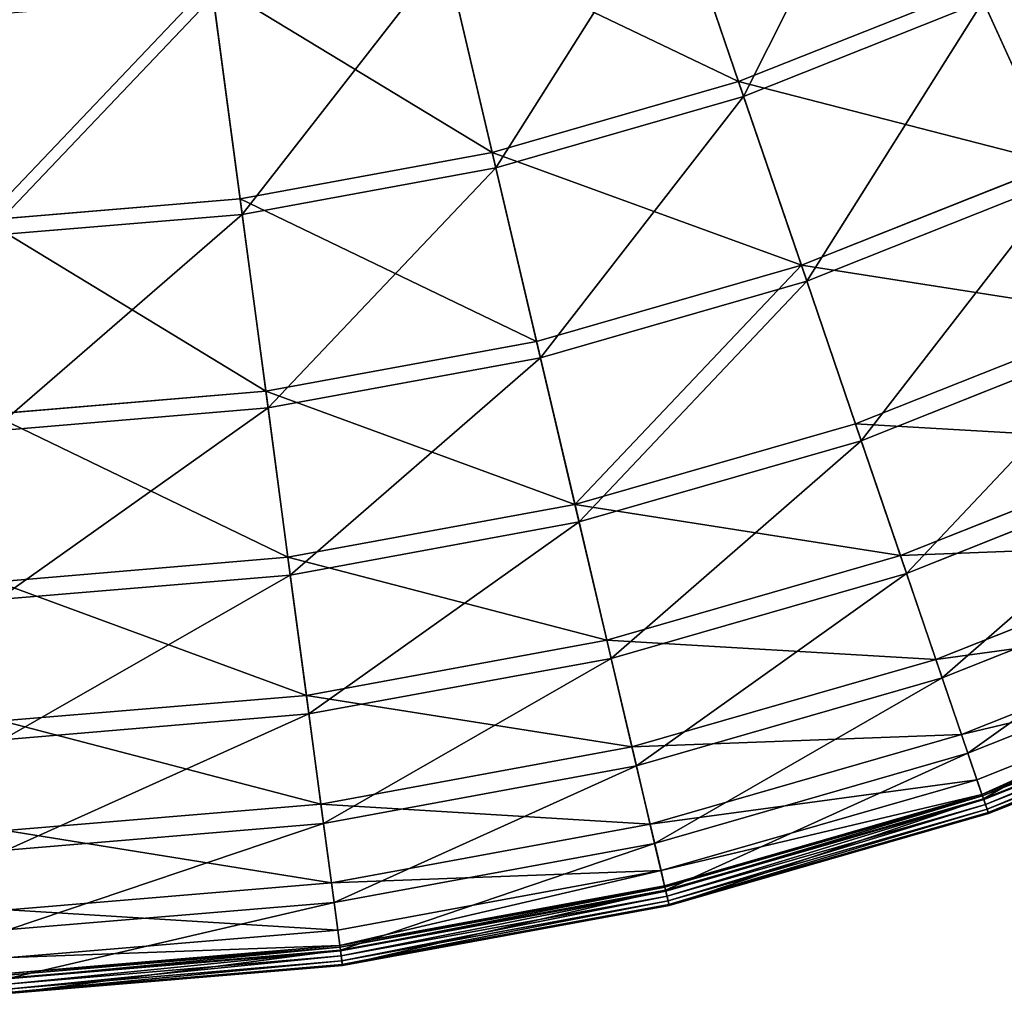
# Model space of a CAD drawing. Extents: x 0 to 335, y 0 to 335.
# Tile 19 of 101: x 174 to 222, y 0 to 48. Entities that reach past the tile are written whole.
import ezdxf

# ---------------------------------------------------------------- set-up
doc = ezdxf.new("R2010")
doc.units = 0
doc.layers.get('0').update_dxf_attribs({"color": 13, "linetype": 'CONTINUOUS'})

# ---------------------------------------------------------------- blocks, each defined once
blk = doc.blocks.new('GROUP_6')
for p, q in [((209.169, 45.109, 104.039), (205.672, 55.349, 115.964)), ((205.9, 54.679, 116.673), (209.419, 44.376, 104.675)), ((196.981, 41.604, 104.039), (194.504, 52.137, 115.964)), ((197.159, 40.85, 104.675), (194.666, 51.448, 116.673)), ((184.509, 39.31, 104.039), (183.076, 50.036, 115.964)), ((209.169, 45.109, 104.039), (220.955, 49.792, 104.039)), ((224.933, 41.056, 91.112), (220.955, 49.792, 104.039)), ((184.611, 38.543, 104.675), (183.17, 49.334, 116.673)), ((221.275, 49.087, 104.675), (209.419, 44.376, 104.675)), ((225.278, 40.298, 91.669), (221.275, 49.087, 104.675)), ((196.981, 41.604, 104.039), (209.169, 45.109, 104.039)), ((212.272, 36.025, 91.112), (209.169, 45.109, 104.039)), ((209.419, 44.376, 104.675), (197.159, 40.85, 104.675)), ((209.419, 44.376, 104.675), (212.541, 35.237, 91.669)), ((184.509, 39.31, 104.039), (196.981, 41.604, 104.039)), ((199.179, 32.26, 91.112), (196.981, 41.604, 104.039)), ((212.272, 36.025, 91.112), (224.933, 41.056, 91.112)), ((197.159, 40.85, 104.675), (184.611, 38.543, 104.675)), ((199.369, 31.449, 91.669), (197.159, 40.85, 104.675)), ((225.278, 40.298, 91.669), (212.541, 35.237, 91.669)), ((171.871, 38.25, 104.039), (184.509, 39.31, 104.039)), ((185.78, 29.796, 91.112), (184.509, 39.31, 104.039)), ((184.611, 38.543, 104.675), (171.898, 37.476, 104.675)), ((185.89, 28.97, 91.669), (184.611, 38.543, 104.675)), ((199.179, 32.26, 91.112), (212.272, 36.025, 91.112)), ((214.949, 28.186, 77.308), (212.272, 36.025, 91.112)), ((212.541, 35.237, 91.669), (199.369, 31.449, 91.669)), ((212.541, 35.237, 91.669), (215.235, 27.35, 77.78)), ((214.949, 28.186, 77.308), (228.366, 33.517, 77.308)), ((228.732, 32.713, 77.78), (215.235, 27.35, 77.78)), ((185.78, 29.796, 91.112), (199.179, 32.26, 91.112)), ((201.075, 24.196, 77.308), (199.179, 32.26, 91.112)), ((199.369, 31.449, 91.669), (185.89, 28.97, 91.669)), ((201.277, 23.336, 77.78), (199.369, 31.449, 91.669)), ((172.204, 28.657, 91.112), (185.78, 29.796, 91.112)), ((186.876, 21.585, 77.308), (185.78, 29.796, 91.112)), ((185.89, 28.97, 91.669), (172.232, 27.824, 91.669)), ((186.993, 20.709, 77.78), (185.89, 28.97, 91.669)), ((201.075, 24.196, 77.308), (214.949, 28.186, 77.308)), ((217.176, 21.667, 62.759), (214.949, 28.186, 77.308)), ((215.235, 27.35, 77.78), (201.277, 23.336, 77.78)), ((215.235, 27.35, 77.78), (217.475, 20.791, 63.143)), ((217.176, 21.667, 62.759), (231.221, 27.248, 62.759)), ((231.604, 26.405, 63.143), (217.475, 20.791, 63.143)), ((186.876, 21.585, 77.308), (201.075, 24.196, 77.308)), ((202.652, 17.49, 62.759), (201.075, 24.196, 77.308)), ((201.277, 23.336, 77.78), (186.993, 20.709, 77.78)), ((202.864, 16.588, 63.143), (201.277, 23.336, 77.78)), ((218.931, 16.53, 47.606), (233.47, 22.307, 47.606)), ((172.49, 20.378, 77.308), (186.876, 21.585, 77.308)), ((187.788, 14.756, 62.759), (186.876, 21.585, 77.308)), ((202.652, 17.49, 62.759), (217.176, 21.667, 62.759)), ((218.931, 16.53, 47.606), (217.176, 21.667, 62.759)), ((233.868, 21.434, 47.897), (219.241, 15.622, 47.897)), ((186.993, 20.709, 77.78), (172.521, 19.495, 77.78)), ((187.911, 13.839, 63.143), (186.993, 20.709, 77.78)), ((217.475, 20.791, 63.143), (202.864, 16.588, 63.143)), ((217.475, 20.791, 63.143), (219.241, 15.622, 47.897)), ((220.196, 12.825, 31.994), (235.093, 18.744, 31.994)), ((235.5, 17.849, 32.19), (220.514, 11.895, 32.19)), ((187.788, 14.756, 62.759), (202.652, 17.49, 62.759)), ((203.895, 12.205, 47.606), (202.652, 17.49, 62.759)), ((202.864, 16.588, 63.143), (187.911, 13.839, 63.143)), ((204.114, 11.272, 47.897), (202.864, 16.588, 63.143)), ((220.96, 10.588, 16.074), (236.073, 16.592, 16.074)), ((203.895, 12.205, 47.606), (218.931, 16.53, 47.606)), ((220.196, 12.825, 31.994), (218.931, 16.53, 47.606)), ((219.241, 15.622, 47.897), (204.114, 11.272, 47.897)), ((219.241, 15.622, 47.897), (220.514, 11.895, 32.19)), ((221.209, 9.86, 0.45), (236.391, 15.893, 0.45)), ((236.424, 15.821, 0.204), (221.234, 9.785, 0.204)), ((236.486, 15.685, 16.173), (221.283, 9.643, 16.173)), ((236.504, 15.646, 0.03), (221.296, 9.604, 0.03)), ((221.378, 9.364, -0.025), (236.608, 15.416, -0.025)), ((221.458, 9.13, 0.055), (236.711, 15.191, 0.055)), ((172.729, 13.493, 62.759), (187.788, 14.756, 62.759)), ((188.507, 9.376, 47.606), (187.788, 14.756, 62.759)), ((221.514, 8.966, 0.246), (236.783, 15.033, 0.246)), ((221.532, 8.914, 0.499), (236.806, 14.983, 0.499)), ((187.911, 13.839, 63.143), (172.761, 12.567, 63.143)), ((188.634, 8.425, 47.897), (187.911, 13.839, 63.143)), ((204.791, 8.394, 31.994), (220.196, 12.825, 31.994)), ((220.96, 10.588, 16.074), (220.196, 12.825, 31.994)), ((188.507, 9.376, 47.606), (203.895, 12.205, 47.606)), ((204.791, 8.394, 31.994), (203.895, 12.205, 47.606)), ((220.514, 11.895, 32.19), (205.016, 7.437, 32.19)), ((220.514, 11.895, 32.19), (221.283, 9.643, 16.173)), ((204.114, 11.272, 47.897), (188.634, 8.425, 47.897)), ((205.016, 7.437, 32.19), (204.114, 11.272, 47.897)), ((205.332, 6.093, 16.074), (220.96, 10.588, 16.074)), ((221.209, 9.86, 0.45), (220.96, 10.588, 16.074)), ((205.508, 5.345, 0.45), (221.209, 9.86, 0.45)), ((221.234, 9.785, 0.204), (205.526, 5.267, 0.204)), ((221.209, 9.86, 0.45), (221.234, 9.785, 0.204)), ((221.234, 9.785, 0.204), (221.296, 9.604, 0.03)), ((172.916, 8.068, 47.606), (188.507, 9.376, 47.606)), ((189.026, 5.495, 31.994), (188.507, 9.376, 47.606)), ((221.283, 9.643, 16.173), (205.56, 5.122, 16.173)), ((221.296, 9.604, 0.03), (205.57, 5.081, 0.03)), ((205.628, 4.834, -0.025), (221.378, 9.364, -0.025)), ((221.283, 9.643, 16.173), (221.532, 8.914, 0.499)), ((221.296, 9.604, 0.03), (221.378, 9.364, -0.025)), ((221.458, 9.13, 0.055), (221.378, 9.364, -0.025)), ((205.685, 4.594, 0.055), (221.458, 9.13, 0.055)), ((205.724, 4.424, 0.246), (221.514, 8.966, 0.246)), ((205.737, 4.371, 0.499), (221.532, 8.914, 0.499)), ((221.514, 8.966, 0.246), (221.458, 9.13, 0.055)), ((221.532, 8.914, 0.499), (221.514, 8.966, 0.246)), ((188.634, 8.425, 47.897), (172.95, 7.109, 47.897)), ((189.156, 4.521, 32.19), (188.634, 8.425, 47.897)), ((189.026, 5.495, 31.994), (204.791, 8.394, 31.994)), ((205.332, 6.093, 16.074), (204.791, 8.394, 31.994)), ((205.016, 7.437, 32.19), (189.156, 4.521, 32.19)), ((205.56, 5.122, 16.173), (205.016, 7.437, 32.19)), ((189.339, 3.151, 16.074), (205.332, 6.093, 16.074)), ((205.508, 5.345, 0.45), (205.332, 6.093, 16.074)), ((173.052, 4.155, 31.994), (189.026, 5.495, 31.994)), ((189.339, 3.151, 16.074), (189.026, 5.495, 31.994)), ((189.44, 2.39, 0.45), (205.508, 5.345, 0.45)), ((205.526, 5.267, 0.204), (189.451, 2.311, 0.204)), ((205.56, 5.122, 16.173), (189.471, 2.163, 16.173)), ((205.57, 5.081, 0.03), (189.476, 2.121, 0.03)), ((205.508, 5.345, 0.45), (205.526, 5.267, 0.204)), ((205.526, 5.267, 0.204), (205.57, 5.081, 0.03)), ((205.737, 4.371, 0.499), (205.56, 5.122, 16.173)), ((205.57, 5.081, 0.03), (205.628, 4.834, -0.025)), ((189.156, 4.521, 32.19), (173.086, 3.172, 32.19)), ((189.471, 2.163, 16.173), (189.156, 4.521, 32.19)), ((189.51, 1.87, -0.025), (205.628, 4.834, -0.025)), ((189.542, 1.625, 0.055), (205.685, 4.594, 0.055)), ((189.565, 1.453, 0.246), (205.724, 4.424, 0.246)), ((205.685, 4.594, 0.055), (205.628, 4.834, -0.025)), ((205.724, 4.424, 0.246), (205.685, 4.594, 0.055)), ((205.737, 4.371, 0.499), (205.724, 4.424, 0.246)), ((189.573, 1.399, 0.499), (205.737, 4.371, 0.499)), ((173.134, 1.792, 16.074), (189.339, 3.151, 16.074)), ((189.44, 2.39, 0.45), (189.339, 3.151, 16.074)), ((173.16, 1.024, 0.45), (189.44, 2.39, 0.45)), ((189.451, 2.311, 0.204), (173.163, 0.945, 0.204)), ((189.471, 2.163, 16.173), (173.168, 0.795, 16.173)), ((189.476, 2.121, 0.03), (173.17, 0.753, 0.03)), ((189.44, 2.39, 0.45), (189.451, 2.311, 0.204)), ((189.451, 2.311, 0.204), (189.476, 2.121, 0.03)), ((189.573, 1.399, 0.499), (189.471, 2.163, 16.173)), ((189.476, 2.121, 0.03), (189.51, 1.87, -0.025)), ((173.179, 0.5, -0.025), (189.51, 1.87, -0.025)), ((173.187, 0.253, 0.055), (189.542, 1.625, 0.055)), ((189.542, 1.625, 0.055), (189.51, 1.87, -0.025)), ((189.565, 1.453, 0.246), (189.542, 1.625, 0.055)), ((173.193, 0.079, 0.246), (189.565, 1.453, 0.246)), ((173.195, 0.025, 0.499), (189.573, 1.399, 0.499)), ((189.573, 1.399, 0.499), (189.565, 1.453, 0.246))]:
    blk.add_line(p, q)
mesh = blk.add_polyface()
corners = [(205.672, 55.349, 115.964), (220.955, 49.792, 104.039), (209.169, 45.109, 104.039), (216.47, 59.64, 115.964)]
mesh.append_faces([[corners[k] for k in face] for face in [(0, 1, 2), (1, 0, 3)]], dxfattribs={"vtx0": -1})
mesh = blk.add_polyface()
corners = [(216.764, 58.996, 116.673), (209.419, 44.376, 104.675), (221.275, 49.087, 104.675), (205.9, 54.679, 116.673)]
mesh.append_faces([[corners[k] for k in face] for face in [(0, 1, 2), (1, 0, 3)]], dxfattribs={"vtx0": -1})
mesh = blk.add_polyface()
corners = [(220.955, 49.792, 104.039), (237.039, 47.304, 91.112), (224.933, 41.056, 91.112), (232.224, 55.608, 104.039)]
mesh.append_faces([[corners[k] for k in face] for face in [(0, 1, 2), (1, 0, 3)]], dxfattribs={"vtx0": -1})
mesh = blk.add_polyface()
corners = [(194.504, 52.137, 115.964), (209.169, 45.109, 104.039), (196.981, 41.604, 104.039), (205.672, 55.349, 115.964)]
mesh.append_faces([[corners[k] for k in face] for face in [(0, 1, 2), (1, 0, 3)]], dxfattribs={"vtx0": -1})
mesh = blk.add_polyface()
corners = [(205.9, 54.679, 116.673), (197.159, 40.85, 104.675), (209.419, 44.376, 104.675), (194.666, 51.448, 116.673)]
mesh.append_faces([[corners[k] for k in face] for face in [(0, 1, 2), (1, 0, 3)]], dxfattribs={"vtx0": -1})
mesh = blk.add_polyface()
corners = [(232.613, 54.938, 104.675), (225.278, 40.298, 91.669), (237.457, 46.583, 91.669), (221.275, 49.087, 104.675)]
mesh.append_faces([[corners[k] for k in face] for face in [(0, 1, 2), (1, 0, 3)]], dxfattribs={"vtx0": -1})
mesh = blk.add_polyface()
corners = [(183.076, 50.036, 115.964), (196.981, 41.604, 104.039), (184.509, 39.31, 104.039), (194.504, 52.137, 115.964)]
mesh.append_faces([[corners[k] for k in face] for face in [(0, 1, 2), (1, 0, 3)]], dxfattribs={"vtx0": -1})
mesh = blk.add_polyface()
corners = [(194.666, 51.448, 116.673), (184.611, 38.543, 104.675), (197.159, 40.85, 104.675), (183.17, 49.334, 116.673)]
mesh.append_faces([[corners[k] for k in face] for face in [(0, 1, 2), (1, 0, 3)]], dxfattribs={"vtx0": -1})
mesh = blk.add_polyface()
corners = [(171.871, 38.25, 104.039), (183.076, 50.036, 115.964), (184.509, 39.31, 104.039), (171.497, 49.064, 115.964)]
mesh.append_faces([[corners[k] for k in face] for face in [(0, 1, 2), (1, 0, 3)]], dxfattribs={"vtx0": -1})
mesh = blk.add_polyface()
corners = [(209.169, 45.109, 104.039), (224.933, 41.056, 91.112), (212.272, 36.025, 91.112), (220.955, 49.792, 104.039)]
mesh.append_faces([[corners[k] for k in face] for face in [(0, 1, 2), (1, 0, 3)]], dxfattribs={"vtx0": -1})
mesh = blk.add_polyface()
corners = [(183.17, 49.334, 116.673), (171.898, 37.476, 104.675), (184.611, 38.543, 104.675), (171.521, 48.357, 116.673)]
mesh.append_faces([[corners[k] for k in face] for face in [(0, 1, 2), (1, 0, 3)]], dxfattribs={"vtx0": -1})
mesh = blk.add_polyface()
corners = [(221.275, 49.087, 104.675), (212.541, 35.237, 91.669), (225.278, 40.298, 91.669), (209.419, 44.376, 104.675)]
mesh.append_faces([[corners[k] for k in face] for face in [(0, 1, 2), (1, 0, 3)]], dxfattribs={"vtx0": -1})
mesh = blk.add_polyface()
corners = [(196.981, 41.604, 104.039), (212.272, 36.025, 91.112), (199.179, 32.26, 91.112), (209.169, 45.109, 104.039)]
mesh.append_faces([[corners[k] for k in face] for face in [(0, 1, 2), (1, 0, 3)]], dxfattribs={"vtx0": -1})
mesh = blk.add_polyface()
corners = [(209.419, 44.376, 104.675), (199.369, 31.449, 91.669), (212.541, 35.237, 91.669), (197.159, 40.85, 104.675)]
mesh.append_faces([[corners[k] for k in face] for face in [(0, 1, 2), (1, 0, 3)]], dxfattribs={"vtx0": -1})
mesh = blk.add_polyface()
corners = [(184.509, 39.31, 104.039), (199.179, 32.26, 91.112), (185.78, 29.796, 91.112), (196.981, 41.604, 104.039)]
mesh.append_faces([[corners[k] for k in face] for face in [(0, 1, 2), (1, 0, 3)]], dxfattribs={"vtx0": -1})
mesh = blk.add_polyface()
corners = [(212.272, 36.025, 91.112), (228.366, 33.517, 77.308), (214.949, 28.186, 77.308), (224.933, 41.056, 91.112)]
mesh.append_faces([[corners[k] for k in face] for face in [(0, 1, 2), (1, 0, 3)]], dxfattribs={"vtx0": -1})
mesh = blk.add_polyface()
corners = [(197.159, 40.85, 104.675), (185.89, 28.97, 91.669), (199.369, 31.449, 91.669), (184.611, 38.543, 104.675)]
mesh.append_faces([[corners[k] for k in face] for face in [(0, 1, 2), (1, 0, 3)]], dxfattribs={"vtx0": -1})
mesh = blk.add_polyface()
corners = [(225.278, 40.298, 91.669), (215.235, 27.35, 77.78), (228.732, 32.713, 77.78), (212.541, 35.237, 91.669)]
mesh.append_faces([[corners[k] for k in face] for face in [(0, 1, 2), (1, 0, 3)]], dxfattribs={"vtx0": -1})
mesh = blk.add_polyface()
corners = [(171.871, 38.25, 104.039), (185.78, 29.796, 91.112), (172.204, 28.657, 91.112), (184.509, 39.31, 104.039)]
mesh.append_faces([[corners[k] for k in face] for face in [(0, 1, 2), (1, 0, 3)]], dxfattribs={"vtx0": -1})
mesh = blk.add_polyface()
corners = [(184.611, 38.543, 104.675), (172.232, 27.824, 91.669), (185.89, 28.97, 91.669), (171.898, 37.476, 104.675)]
mesh.append_faces([[corners[k] for k in face] for face in [(0, 1, 2), (1, 0, 3)]], dxfattribs={"vtx0": -1})
mesh = blk.add_polyface()
corners = [(201.075, 24.196, 77.308), (212.272, 36.025, 91.112), (214.949, 28.186, 77.308), (199.179, 32.26, 91.112)]
mesh.append_faces([[corners[k] for k in face] for face in [(0, 1, 2), (1, 0, 3)]], dxfattribs={"vtx0": -1})
mesh = blk.add_polyface()
corners = [(212.541, 35.237, 91.669), (201.277, 23.336, 77.78), (215.235, 27.35, 77.78), (199.369, 31.449, 91.669)]
mesh.append_faces([[corners[k] for k in face] for face in [(0, 1, 2), (1, 0, 3)]], dxfattribs={"vtx0": -1})
mesh = blk.add_polyface()
corners = [(214.949, 28.186, 77.308), (231.221, 27.248, 62.759), (217.176, 21.667, 62.759), (228.366, 33.517, 77.308)]
mesh.append_faces([[corners[k] for k in face] for face in [(0, 1, 2), (1, 0, 3)]], dxfattribs={"vtx0": -1})
mesh = blk.add_polyface()
corners = [(228.732, 32.713, 77.78), (217.475, 20.791, 63.143), (231.604, 26.405, 63.143), (215.235, 27.35, 77.78)]
mesh.append_faces([[corners[k] for k in face] for face in [(0, 1, 2), (1, 0, 3)]], dxfattribs={"vtx0": -1})
mesh = blk.add_polyface()
corners = [(185.78, 29.796, 91.112), (201.075, 24.196, 77.308), (186.876, 21.585, 77.308), (199.179, 32.26, 91.112)]
mesh.append_faces([[corners[k] for k in face] for face in [(0, 1, 2), (1, 0, 3)]], dxfattribs={"vtx0": -1})
mesh = blk.add_polyface()
corners = [(199.369, 31.449, 91.669), (186.993, 20.709, 77.78), (201.277, 23.336, 77.78), (185.89, 28.97, 91.669)]
mesh.append_faces([[corners[k] for k in face] for face in [(0, 1, 2), (1, 0, 3)]], dxfattribs={"vtx0": -1})
mesh = blk.add_polyface()
corners = [(172.204, 28.657, 91.112), (186.876, 21.585, 77.308), (172.49, 20.378, 77.308), (185.78, 29.796, 91.112)]
mesh.append_faces([[corners[k] for k in face] for face in [(0, 1, 2), (1, 0, 3)]], dxfattribs={"vtx0": -1})
mesh = blk.add_polyface()
corners = [(185.89, 28.97, 91.669), (172.521, 19.495, 77.78), (186.993, 20.709, 77.78), (172.232, 27.824, 91.669)]
mesh.append_faces([[corners[k] for k in face] for face in [(0, 1, 2), (1, 0, 3)]], dxfattribs={"vtx0": -1})
mesh = blk.add_polyface()
corners = [(201.075, 24.196, 77.308), (217.176, 21.667, 62.759), (202.652, 17.49, 62.759), (214.949, 28.186, 77.308)]
mesh.append_faces([[corners[k] for k in face] for face in [(0, 1, 2), (1, 0, 3)]], dxfattribs={"vtx0": -1})
mesh = blk.add_polyface()
corners = [(215.235, 27.35, 77.78), (202.864, 16.588, 63.143), (217.475, 20.791, 63.143), (201.277, 23.336, 77.78)]
mesh.append_faces([[corners[k] for k in face] for face in [(0, 1, 2), (1, 0, 3)]], dxfattribs={"vtx0": -1})
mesh = blk.add_polyface()
corners = [(217.176, 21.667, 62.759), (233.47, 22.307, 47.606), (218.931, 16.53, 47.606), (231.221, 27.248, 62.759)]
mesh.append_faces([[corners[k] for k in face] for face in [(0, 1, 2), (1, 0, 3)]], dxfattribs={"vtx0": -1})
mesh = blk.add_polyface()
corners = [(231.604, 26.405, 63.143), (219.241, 15.622, 47.897), (233.868, 21.434, 47.897), (217.475, 20.791, 63.143)]
mesh.append_faces([[corners[k] for k in face] for face in [(0, 1, 2), (1, 0, 3)]], dxfattribs={"vtx0": -1})
mesh = blk.add_polyface()
corners = [(186.876, 21.585, 77.308), (202.652, 17.49, 62.759), (187.788, 14.756, 62.759), (201.075, 24.196, 77.308)]
mesh.append_faces([[corners[k] for k in face] for face in [(0, 1, 2), (1, 0, 3)]], dxfattribs={"vtx0": -1})
mesh = blk.add_polyface()
corners = [(201.277, 23.336, 77.78), (187.911, 13.839, 63.143), (202.864, 16.588, 63.143), (186.993, 20.709, 77.78)]
mesh.append_faces([[corners[k] for k in face] for face in [(0, 1, 2), (1, 0, 3)]], dxfattribs={"vtx0": -1})
mesh = blk.add_polyface()
corners = [(218.931, 16.53, 47.606), (235.093, 18.744, 31.994), (220.196, 12.825, 31.994), (233.47, 22.307, 47.606)]
mesh.append_faces([[corners[k] for k in face] for face in [(0, 1, 2), (1, 0, 3)]], dxfattribs={"vtx0": -1})
mesh = blk.add_polyface()
corners = [(172.49, 20.378, 77.308), (187.788, 14.756, 62.759), (172.729, 13.493, 62.759), (186.876, 21.585, 77.308)]
mesh.append_faces([[corners[k] for k in face] for face in [(0, 1, 2), (1, 0, 3)]], dxfattribs={"vtx0": -1})
mesh = blk.add_polyface()
corners = [(202.652, 17.49, 62.759), (218.931, 16.53, 47.606), (203.895, 12.205, 47.606), (217.176, 21.667, 62.759)]
mesh.append_faces([[corners[k] for k in face] for face in [(0, 1, 2), (1, 0, 3)]], dxfattribs={"vtx0": -1})
mesh = blk.add_polyface()
corners = [(233.868, 21.434, 47.897), (220.514, 11.895, 32.19), (235.5, 17.849, 32.19), (219.241, 15.622, 47.897)]
mesh.append_faces([[corners[k] for k in face] for face in [(0, 1, 2), (1, 0, 3)]], dxfattribs={"vtx0": -1})
mesh = blk.add_polyface()
corners = [(186.993, 20.709, 77.78), (172.761, 12.567, 63.143), (187.911, 13.839, 63.143), (172.521, 19.495, 77.78)]
mesh.append_faces([[corners[k] for k in face] for face in [(0, 1, 2), (1, 0, 3)]], dxfattribs={"vtx0": -1})
mesh = blk.add_polyface()
corners = [(217.475, 20.791, 63.143), (204.114, 11.272, 47.897), (219.241, 15.622, 47.897), (202.864, 16.588, 63.143)]
mesh.append_faces([[corners[k] for k in face] for face in [(0, 1, 2), (1, 0, 3)]], dxfattribs={"vtx0": -1})
mesh = blk.add_polyface()
corners = [(220.196, 12.825, 31.994), (236.073, 16.592, 16.074), (220.96, 10.588, 16.074), (235.093, 18.744, 31.994)]
mesh.append_faces([[corners[k] for k in face] for face in [(0, 1, 2), (1, 0, 3)]], dxfattribs={"vtx0": -1})
mesh = blk.add_polyface()
corners = [(235.5, 17.849, 32.19), (221.283, 9.643, 16.173), (236.486, 15.685, 16.173), (220.514, 11.895, 32.19)]
mesh.append_faces([[corners[k] for k in face] for face in [(0, 1, 2), (1, 0, 3)]], dxfattribs={"vtx0": -1})
mesh = blk.add_polyface()
corners = [(187.788, 14.756, 62.759), (203.895, 12.205, 47.606), (188.507, 9.376, 47.606), (202.652, 17.49, 62.759)]
mesh.append_faces([[corners[k] for k in face] for face in [(0, 1, 2), (1, 0, 3)]], dxfattribs={"vtx0": -1})
mesh = blk.add_polyface()
corners = [(202.864, 16.588, 63.143), (188.634, 8.425, 47.897), (204.114, 11.272, 47.897), (187.911, 13.839, 63.143)]
mesh.append_faces([[corners[k] for k in face] for face in [(0, 1, 2), (1, 0, 3)]], dxfattribs={"vtx0": -1})
mesh = blk.add_polyface()
corners = [(221.209, 9.86, 0.45), (236.073, 16.592, 16.074), (236.391, 15.893, 0.45), (220.96, 10.588, 16.074)]
mesh.append_faces([[corners[k] for k in face] for face in [(0, 1, 2), (1, 0, 3)]], dxfattribs={"vtx0": -1})
mesh = blk.add_polyface()
corners = [(203.895, 12.205, 47.606), (220.196, 12.825, 31.994), (204.791, 8.394, 31.994), (218.931, 16.53, 47.606)]
mesh.append_faces([[corners[k] for k in face] for face in [(0, 1, 2), (1, 0, 3)]], dxfattribs={"vtx0": -1})
mesh = blk.add_polyface()
corners = [(219.241, 15.622, 47.897), (205.016, 7.437, 32.19), (220.514, 11.895, 32.19), (204.114, 11.272, 47.897)]
mesh.append_faces([[corners[k] for k in face] for face in [(0, 1, 2), (1, 0, 3)]], dxfattribs={"vtx0": -1})
mesh = blk.add_polyface()
corners = [(221.209, 9.86, 0.45), (236.424, 15.821, 0.204), (221.234, 9.785, 0.204), (236.391, 15.893, 0.45)]
mesh.append_faces([[corners[k] for k in face] for face in [(0, 1, 2), (1, 0, 3)]], dxfattribs={"vtx0": -1})
mesh = blk.add_polyface()
corners = [(236.424, 15.821, 0.204), (221.296, 9.604, 0.03), (221.234, 9.785, 0.204), (236.504, 15.646, 0.03)]
mesh.append_faces([[corners[k] for k in face] for face in [(0, 1, 2), (1, 0, 3)]], dxfattribs={"vtx0": -1})
mesh = blk.add_polyface()
corners = [(236.486, 15.685, 16.173), (221.532, 8.914, 0.499), (236.806, 14.983, 0.499), (221.283, 9.643, 16.173)]
mesh.append_faces([[corners[k] for k in face] for face in [(0, 1, 2), (1, 0, 3)]], dxfattribs={"vtx0": -1})
mesh = blk.add_polyface()
corners = [(236.504, 15.646, 0.03), (221.378, 9.364, -0.025), (221.296, 9.604, 0.03), (236.608, 15.416, -0.025)]
mesh.append_faces([[corners[k] for k in face] for face in [(0, 1, 2), (1, 0, 3)]], dxfattribs={"vtx0": -1})
mesh = blk.add_polyface()
corners = [(236.608, 15.416, -0.025), (221.458, 9.13, 0.055), (221.378, 9.364, -0.025), (236.711, 15.191, 0.055)]
mesh.append_faces([[corners[k] for k in face] for face in [(0, 1, 2), (1, 0, 3)]], dxfattribs={"vtx0": -1})
mesh = blk.add_polyface()
corners = [(236.711, 15.191, 0.055), (221.514, 8.966, 0.246), (221.458, 9.13, 0.055), (236.783, 15.033, 0.246)]
mesh.append_faces([[corners[k] for k in face] for face in [(0, 1, 2), (1, 0, 3)]], dxfattribs={"vtx0": -1})
mesh = blk.add_polyface()
corners = [(172.729, 13.493, 62.759), (188.507, 9.376, 47.606), (172.916, 8.068, 47.606), (187.788, 14.756, 62.759)]
mesh.append_faces([[corners[k] for k in face] for face in [(0, 1, 2), (1, 0, 3)]], dxfattribs={"vtx0": -1})
mesh = blk.add_polyface()
corners = [(236.783, 15.033, 0.246), (221.532, 8.914, 0.499), (221.514, 8.966, 0.246), (236.806, 14.983, 0.499)]
mesh.append_faces([[corners[k] for k in face] for face in [(0, 1, 2), (1, 0, 3)]], dxfattribs={"vtx0": -1})
mesh = blk.add_polyface()
corners = [(187.911, 13.839, 63.143), (172.95, 7.109, 47.897), (188.634, 8.425, 47.897), (172.761, 12.567, 63.143)]
mesh.append_faces([[corners[k] for k in face] for face in [(0, 1, 2), (1, 0, 3)]], dxfattribs={"vtx0": -1})
mesh = blk.add_polyface()
corners = [(204.791, 8.394, 31.994), (220.96, 10.588, 16.074), (205.332, 6.093, 16.074), (220.196, 12.825, 31.994)]
mesh.append_faces([[corners[k] for k in face] for face in [(0, 1, 2), (1, 0, 3)]], dxfattribs={"vtx0": -1})
mesh = blk.add_polyface()
corners = [(188.507, 9.376, 47.606), (204.791, 8.394, 31.994), (189.026, 5.495, 31.994), (203.895, 12.205, 47.606)]
mesh.append_faces([[corners[k] for k in face] for face in [(0, 1, 2), (1, 0, 3)]], dxfattribs={"vtx0": -1})
mesh = blk.add_polyface()
corners = [(220.514, 11.895, 32.19), (205.56, 5.122, 16.173), (221.283, 9.643, 16.173), (205.016, 7.437, 32.19)]
mesh.append_faces([[corners[k] for k in face] for face in [(0, 1, 2), (1, 0, 3)]], dxfattribs={"vtx0": -1})
mesh = blk.add_polyface()
corners = [(204.114, 11.272, 47.897), (189.156, 4.521, 32.19), (205.016, 7.437, 32.19), (188.634, 8.425, 47.897)]
mesh.append_faces([[corners[k] for k in face] for face in [(0, 1, 2), (1, 0, 3)]], dxfattribs={"vtx0": -1})
mesh = blk.add_polyface()
corners = [(205.332, 6.093, 16.074), (221.209, 9.86, 0.45), (205.508, 5.345, 0.45), (220.96, 10.588, 16.074)]
mesh.append_faces([[corners[k] for k in face] for face in [(0, 1, 2), (1, 0, 3)]], dxfattribs={"vtx0": -1})
mesh = blk.add_polyface()
corners = [(205.508, 5.345, 0.45), (221.234, 9.785, 0.204), (205.526, 5.267, 0.204), (221.209, 9.86, 0.45)]
mesh.append_faces([[corners[k] for k in face] for face in [(0, 1, 2), (1, 0, 3)]], dxfattribs={"vtx0": -1})
mesh = blk.add_polyface()
corners = [(221.234, 9.785, 0.204), (205.57, 5.081, 0.03), (205.526, 5.267, 0.204), (221.296, 9.604, 0.03)]
mesh.append_faces([[corners[k] for k in face] for face in [(0, 1, 2), (1, 0, 3)]], dxfattribs={"vtx0": -1})
mesh = blk.add_polyface()
corners = [(172.916, 8.068, 47.606), (189.026, 5.495, 31.994), (173.052, 4.155, 31.994), (188.507, 9.376, 47.606)]
mesh.append_faces([[corners[k] for k in face] for face in [(0, 1, 2), (1, 0, 3)]], dxfattribs={"vtx0": -1})
mesh = blk.add_polyface()
corners = [(221.283, 9.643, 16.173), (205.737, 4.371, 0.499), (221.532, 8.914, 0.499), (205.56, 5.122, 16.173)]
mesh.append_faces([[corners[k] for k in face] for face in [(0, 1, 2), (1, 0, 3)]], dxfattribs={"vtx0": -1})
mesh = blk.add_polyface()
corners = [(221.296, 9.604, 0.03), (205.628, 4.834, -0.025), (205.57, 5.081, 0.03), (221.378, 9.364, -0.025)]
mesh.append_faces([[corners[k] for k in face] for face in [(0, 1, 2), (1, 0, 3)]], dxfattribs={"vtx0": -1})
mesh = blk.add_polyface()
corners = [(221.378, 9.364, -0.025), (205.685, 4.594, 0.055), (205.628, 4.834, -0.025), (221.458, 9.13, 0.055)]
mesh.append_faces([[corners[k] for k in face] for face in [(0, 1, 2), (1, 0, 3)]], dxfattribs={"vtx0": -1})
mesh = blk.add_polyface()
corners = [(221.458, 9.13, 0.055), (205.724, 4.424, 0.246), (205.685, 4.594, 0.055), (221.514, 8.966, 0.246)]
mesh.append_faces([[corners[k] for k in face] for face in [(0, 1, 2), (1, 0, 3)]], dxfattribs={"vtx0": -1})
mesh = blk.add_polyface()
corners = [(221.532, 8.914, 0.499), (205.724, 4.424, 0.246), (221.514, 8.966, 0.246), (205.737, 4.371, 0.499)]
mesh.append_faces([[corners[k] for k in face] for face in [(0, 1, 2), (1, 0, 3)]], dxfattribs={"vtx0": -1})
mesh = blk.add_polyface()
corners = [(188.634, 8.425, 47.897), (173.086, 3.172, 32.19), (189.156, 4.521, 32.19), (172.95, 7.109, 47.897)]
mesh.append_faces([[corners[k] for k in face] for face in [(0, 1, 2), (1, 0, 3)]], dxfattribs={"vtx0": -1})
mesh = blk.add_polyface()
corners = [(189.026, 5.495, 31.994), (205.332, 6.093, 16.074), (189.339, 3.151, 16.074), (204.791, 8.394, 31.994)]
mesh.append_faces([[corners[k] for k in face] for face in [(0, 1, 2), (1, 0, 3)]], dxfattribs={"vtx0": -1})
mesh = blk.add_polyface()
corners = [(205.016, 7.437, 32.19), (189.471, 2.163, 16.173), (205.56, 5.122, 16.173), (189.156, 4.521, 32.19)]
mesh.append_faces([[corners[k] for k in face] for face in [(0, 1, 2), (1, 0, 3)]], dxfattribs={"vtx0": -1})
mesh = blk.add_polyface()
corners = [(189.44, 2.39, 0.45), (205.332, 6.093, 16.074), (205.508, 5.345, 0.45), (189.339, 3.151, 16.074)]
mesh.append_faces([[corners[k] for k in face] for face in [(0, 1, 2), (1, 0, 3)]], dxfattribs={"vtx0": -1})
mesh = blk.add_polyface()
corners = [(173.052, 4.155, 31.994), (189.339, 3.151, 16.074), (173.134, 1.792, 16.074), (189.026, 5.495, 31.994)]
mesh.append_faces([[corners[k] for k in face] for face in [(0, 1, 2), (1, 0, 3)]], dxfattribs={"vtx0": -1})
mesh = blk.add_polyface()
corners = [(189.451, 2.311, 0.204), (205.508, 5.345, 0.45), (205.526, 5.267, 0.204), (189.44, 2.39, 0.45)]
mesh.append_faces([[corners[k] for k in face] for face in [(0, 1, 2), (1, 0, 3)]], dxfattribs={"vtx0": -1})
mesh = blk.add_polyface()
corners = [(205.526, 5.267, 0.204), (189.476, 2.121, 0.03), (189.451, 2.311, 0.204), (205.57, 5.081, 0.03)]
mesh.append_faces([[corners[k] for k in face] for face in [(0, 1, 2), (1, 0, 3)]], dxfattribs={"vtx0": -1})
mesh = blk.add_polyface()
corners = [(205.56, 5.122, 16.173), (189.573, 1.399, 0.499), (205.737, 4.371, 0.499), (189.471, 2.163, 16.173)]
mesh.append_faces([[corners[k] for k in face] for face in [(0, 1, 2), (1, 0, 3)]], dxfattribs={"vtx0": -1})
mesh = blk.add_polyface()
corners = [(205.57, 5.081, 0.03), (189.51, 1.87, -0.025), (189.476, 2.121, 0.03), (205.628, 4.834, -0.025)]
mesh.append_faces([[corners[k] for k in face] for face in [(0, 1, 2), (1, 0, 3)]], dxfattribs={"vtx0": -1})
mesh = blk.add_polyface()
corners = [(189.156, 4.521, 32.19), (173.168, 0.795, 16.173), (189.471, 2.163, 16.173), (173.086, 3.172, 32.19)]
mesh.append_faces([[corners[k] for k in face] for face in [(0, 1, 2), (1, 0, 3)]], dxfattribs={"vtx0": -1})
mesh = blk.add_polyface()
corners = [(205.628, 4.834, -0.025), (189.542, 1.625, 0.055), (189.51, 1.87, -0.025), (205.685, 4.594, 0.055)]
mesh.append_faces([[corners[k] for k in face] for face in [(0, 1, 2), (1, 0, 3)]], dxfattribs={"vtx0": -1})
mesh = blk.add_polyface()
corners = [(205.685, 4.594, 0.055), (189.565, 1.453, 0.246), (189.542, 1.625, 0.055), (205.724, 4.424, 0.246)]
mesh.append_faces([[corners[k] for k in face] for face in [(0, 1, 2), (1, 0, 3)]], dxfattribs={"vtx0": -1})
mesh = blk.add_polyface()
corners = [(205.724, 4.424, 0.246), (189.573, 1.399, 0.499), (189.565, 1.453, 0.246), (205.737, 4.371, 0.499)]
mesh.append_faces([[corners[k] for k in face] for face in [(0, 1, 2), (1, 0, 3)]], dxfattribs={"vtx0": -1})
mesh = blk.add_polyface()
corners = [(173.134, 1.792, 16.074), (189.44, 2.39, 0.45), (173.16, 1.024, 0.45), (189.339, 3.151, 16.074)]
mesh.append_faces([[corners[k] for k in face] for face in [(0, 1, 2), (1, 0, 3)]], dxfattribs={"vtx0": -1})
mesh = blk.add_polyface()
corners = [(173.16, 1.024, 0.45), (189.451, 2.311, 0.204), (173.163, 0.945, 0.204), (189.44, 2.39, 0.45)]
mesh.append_faces([[corners[k] for k in face] for face in [(0, 1, 2), (1, 0, 3)]], dxfattribs={"vtx0": -1})
mesh = blk.add_polyface()
corners = [(189.451, 2.311, 0.204), (173.17, 0.753, 0.03), (173.163, 0.945, 0.204), (189.476, 2.121, 0.03)]
mesh.append_faces([[corners[k] for k in face] for face in [(0, 1, 2), (1, 0, 3)]], dxfattribs={"vtx0": -1})
mesh = blk.add_polyface()
corners = [(189.471, 2.163, 16.173), (173.195, 0.025, 0.499), (189.573, 1.399, 0.499), (173.168, 0.795, 16.173)]
mesh.append_faces([[corners[k] for k in face] for face in [(0, 1, 2), (1, 0, 3)]], dxfattribs={"vtx0": -1})
mesh = blk.add_polyface()
corners = [(189.476, 2.121, 0.03), (173.179, 0.5, -0.025), (173.17, 0.753, 0.03), (189.51, 1.87, -0.025)]
mesh.append_faces([[corners[k] for k in face] for face in [(0, 1, 2), (1, 0, 3)]], dxfattribs={"vtx0": -1})
mesh = blk.add_polyface()
corners = [(189.51, 1.87, -0.025), (173.187, 0.253, 0.055), (173.179, 0.5, -0.025), (189.542, 1.625, 0.055)]
mesh.append_faces([[corners[k] for k in face] for face in [(0, 1, 2), (1, 0, 3)]], dxfattribs={"vtx0": -1})
mesh = blk.add_polyface()
corners = [(189.542, 1.625, 0.055), (173.193, 0.079, 0.246), (173.187, 0.253, 0.055), (189.565, 1.453, 0.246)]
mesh.append_faces([[corners[k] for k in face] for face in [(0, 1, 2), (1, 0, 3)]], dxfattribs={"vtx0": -1})
mesh = blk.add_polyface()
corners = [(189.573, 1.399, 0.499), (173.193, 0.079, 0.246), (189.565, 1.453, 0.246), (173.195, 0.025, 0.499)]
mesh.append_faces([[corners[k] for k in face] for face in [(0, 1, 2), (1, 0, 3)]], dxfattribs={"vtx0": -1})
blk = doc.blocks.new('GROUP_1')
blk.add_blockref('GROUP_6', (0, 0))

msp = doc.modelspace()

# ---------------------------------------------------------------- block references
msp.add_blockref('GROUP_1', (0, 0))

doc.saveas('drawing.dxf')
